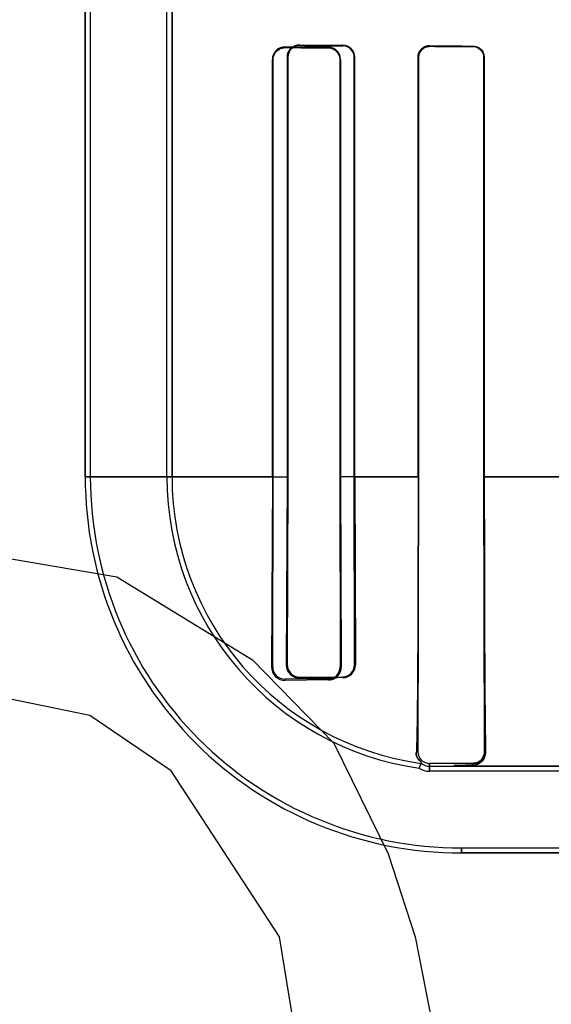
# Model space of a CAD drawing. Header units: millimetres. Extents: x 0 to 297, y 0 to 210.
# Tile 145 of 256: x 58.126 to 58.255, y 157.034 to 157.272. Entities that reach past the tile are written whole.
import ezdxf

# ---------------------------------------------------------------- set-up
doc = ezdxf.new("R2010")
doc.units = ezdxf.units.MM
doc.header["$LTSCALE"] = 16.335
doc.layers.get('0').update_dxf_attribs({"linetype": 'CONTINUOUS'})
for name, color, linetype in [('AXES_REF', 7, 'CONTINUOUS'), ('INTFCLR_1', 7, 'CONTINUOUS'), ('INTFCLR_72935', 7, 'CONTINUOUS')]:
    doc.layers.add(name, color=color, linetype=linetype)

msp = doc.modelspace()

# ---------------------------------------------------------------- linework, layer by layer
at = {"color": 7, "linetype": 'Continuous'}
for p, q in [((58.11013733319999, 157.1439782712), (58.14951233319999, 157.1372761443)), ((58.14951233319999, 157.1372761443), (58.1823249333, 157.1171697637)), ((58.1823249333, 157.1171697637), (58.2020124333, 157.0970633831)), ((58.1429499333, 157.10376551), (58.11013733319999, 157.1104676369)), ((58.1626374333, 157.0903612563), (58.1429499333, 157.10376551)), ((58.2020124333, 157.0970633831), (58.21513738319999, 157.0702548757)), ((58.1888873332, 157.0501484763), (58.1626374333, 157.0903612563)), ((58.21513738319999, 157.0702548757), (58.2216999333, 157.0501484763)), ((58.1954498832, 157.0099357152), (58.1888873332, 157.0501484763)), ((58.2216999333, 157.0501484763), (58.2282623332, 157.016637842))]:
    msp.add_line(p, q, dxfattribs=at)
for radius in [6.787079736, 6.7865, 6.743039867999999]:
    msp.add_circle((57.4637311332, 154.7114782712), radius, dxfattribs=at)
for radius, start, end in [(6.72, 278.2771290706, 261.7228709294), (6.874, 143.2753922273, 36.7246077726)]:
    msp.add_arc((57.4637311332, 154.7114782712), radius, start, end, dxfattribs=at)
at = {"layer": 'AXES_REF', "color": 9, "linetype": 'Continuous'}
for radius in [6.191158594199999, 4.150003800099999]:
    msp.add_circle((57.4637311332, 154.7114782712), radius, dxfattribs=at)
at = {"layer": 'INTFCLR_1', "color": 6, "linetype": 'Continuous'}
for p, q in [((58.1418404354, 159.0304683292), (58.1418404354, 157.1614683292)), ((58.1430747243, 159.0304801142), (58.1430747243, 157.1614683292)), ((58.1616061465, 157.1614683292), (58.1616061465, 157.2787818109)), ((58.1628404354, 157.2787818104), (58.1628404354, 157.1614683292)), ((58.1871339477, 157.1614683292), (58.1871339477, 157.2624804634)), ((58.18731137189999, 157.1614683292), (58.18731137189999, 157.2624804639)), ((58.2034465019, 157.2624804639), (58.2034465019, 157.1614683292)), ((58.2035917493, 157.2624804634), (58.2035917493, 157.1614683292)), ((58.2223743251, 157.1614683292), (58.2223743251, 157.2629683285)), ((58.2225012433, 157.1614683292), (58.2225012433, 157.262968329)), ((58.2382857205, 157.262968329), (58.2382857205, 157.1614683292)), ((58.23840050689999, 157.2629683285), (58.23840050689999, 157.1614683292)), ((58.1871339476, 157.1614683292), (58.1869166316, 157.1154804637)), ((58.1872119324, 157.1154804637), (58.18731137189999, 157.1614683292)), ((58.2034465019, 157.1614683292), (58.20352986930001, 157.1154804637)), ((58.2035917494, 157.1614683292), (58.2037365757, 157.1154804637)), ((58.2223223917, 157.0949683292), (58.2225012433, 157.1614683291)), ((58.2382857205, 157.1614683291), (58.23844632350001, 157.0949683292)), ((58.2006768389, 157.1125968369), (58.1901768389, 157.1125230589)), ((58.2006768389, 157.1123614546), (58.1901768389, 157.1122232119)), ((58.2226460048, 157.0909672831), (58.22310298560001, 157.0921489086)), ((58.23567683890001, 157.0921660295), (58.2251768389, 157.0921087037)), ((58.2251768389, 157.0914683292), (58.2328404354, 157.0914683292)), ((58.4002402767, 157.0902340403), (58.2251768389, 157.0902340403)), ((58.2328404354, 157.0717026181), (58.8230132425, 157.0717026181))]:
    msp.add_line(p, q, dxfattribs=at)
at = {"layer": 'INTFCLR_1', "color": 9, "linetype": 'Continuous'}
for p, q in [((58.1901768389, 157.265496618), (58.1901768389, 157.2653275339)), ((58.2006768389, 157.265265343), (58.2006768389, 157.2654154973)), ((58.2251768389, 157.2657561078), (58.2251768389, 157.265631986)), ((58.23567683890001, 157.2655876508), (58.23567683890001, 157.2657045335)), ((58.18731137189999, 157.2624804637), (58.1871339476, 157.2624804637)), ((58.2035917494, 157.2624804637), (58.2034465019, 157.2624804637)), ((58.2225012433, 157.2629683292), (58.2223743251, 157.2629683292)), ((58.23840050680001, 157.2629683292), (58.2382857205, 157.2629683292)), ((58.1873126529, 157.1614668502), (58.1418404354, 157.1614668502)), ((58.2225016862, 157.1614668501), (58.2034463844, 157.1614668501)), ((58.2576387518, 157.1614668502), (58.238286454, 157.1614668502)), ((58.1869166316, 157.1154804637), (58.1872119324, 157.1154804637)), ((58.20352986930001, 157.1154804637), (58.2037365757, 157.1154804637)), ((58.1901768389, 157.1125230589), (58.1901768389, 157.1122232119)), ((58.2006768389, 157.1123614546), (58.2006768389, 157.1125968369)), ((58.2223223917, 157.0949683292), (58.2219655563, 157.0949683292)), ((58.23844632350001, 157.0949683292), (58.2387241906, 157.0949683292)), ((58.2251768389, 157.0921087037), (58.2251768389, 157.0902340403)), ((58.2328404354, 157.0914683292), (58.40024032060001, 157.0914683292)), ((58.23567683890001, 157.0917200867), (58.23567683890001, 157.0921660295)), ((58.2328404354, 157.0704683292), (58.2328404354, 157.0717026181)), ((58.23284103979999, 157.0704683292), (58.823012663, 157.0704683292))]:
    msp.add_line(p, q, dxfattribs=at)
at = {"layer": 'INTFCLR_1', "color": 7, "linetype": 'Continuous'}
for p, q in [((58.23567683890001, 157.0917200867), (58.2363859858, 157.0918241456)), ((58.2363859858, 157.0918241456), (58.23685437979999, 157.091995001)), ((58.23685437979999, 157.091995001), (58.23727924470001, 157.0922298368))]:
    msp.add_line(p, q, dxfattribs=at)
for points in [[(58.18932022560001, 157.2652013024), (58.1894044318, 157.2652258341), (58.1894912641, 157.265248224), (58.1895806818, 157.2652682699), (58.18967229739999, 157.2652857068), (58.1897663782, 157.265300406), (58.1898638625, 157.2653122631), (58.1899650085, 157.2653209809), (58.1900693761, 157.2653261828), (58.1901768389, 157.2653275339)], [(58.2251768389, 157.2657561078), (58.2250686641, 157.2657545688), (58.2249634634, 157.2657490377), (58.224861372, 157.2657398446), (58.2247628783, 157.2657273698), (58.2246676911, 157.2657119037), (58.2245747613, 157.2656935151), (58.22448379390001, 157.265672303), (58.2243952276, 157.2656485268), (58.2243091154, 157.2656223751)], [(58.2243239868, 157.2654957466), (58.2244115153, 157.2655232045), (58.224501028, 157.2655479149), (58.224592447, 157.2655697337), (58.2246856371, 157.2655885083), (58.2247805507, 157.2656041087), (58.2248772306, 157.265616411), (58.2249756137, 157.2656252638), (58.2250755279, 157.2656305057), (58.2251768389, 157.265631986)]]:
    msp.add_lwpolyline(points, dxfattribs=at)
at = {"layer": 'INTFCLR_1', "color": 6, "linetype": 'Continuous'}
for centre, radius, start, end in [((58.19015069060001, 157.2624799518), 0.0030167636, 89.50337510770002, 179.9902833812), ((58.2006563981, 157.2624801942), 0.0029353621, 0.0052555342, 89.60101121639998), ((58.2328404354, 157.1614683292), 0.091, 180.0000000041, 270.0000000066), ((58.2328404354, 157.1614683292), 0.08976571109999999, 179.9999997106, 270.0000003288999), ((58.2328404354, 157.1614683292), 0.0712342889, 179.9999996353, 261.772076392), ((58.2328404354, 157.1614683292), 0.07, 179.9999999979, 262.003857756), ((58.1901199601, 157.1154264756), 0.003203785, 179.0344420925, 271.0172661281), ((58.19015438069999, 157.1154654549), 0.002942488, 179.7077480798, 270.4373088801), ((58.2006580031, 157.1154686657), 0.0028718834, 270.3757877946, 0.2353780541), ((58.2251607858, 157.0949470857), 0.0028384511, 179.5711877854, 270.3240456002), ((58.2251768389, 157.0949683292), 0.0047342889, 237.6848765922, 269.9999976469), ((58.2251768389, 157.0949683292), 0.0035, 233.6632837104, 270.0000000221)]:
    msp.add_arc(centre, radius, start, end, dxfattribs=at)
for centre, major_axis, start_param, end_param in [((58.5279268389, 157.2659804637), (0.3650864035, 0), -2.752156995, -2.682292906), ((58.5279268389, 157.2659804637), (0.3860864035, 0), -2.6358278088, -2.5822577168), ((58.5279268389, 157.2664683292), (0.3650864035, 0), -2.5485709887, -2.4989177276), ((58.5279268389, 157.2664683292), (0.3860864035, 0), -2.4721230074, -2.4294368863)]:
    msp.add_ellipse(centre, major_axis=major_axis, ratio=0.0034906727, start_param=start_param, end_param=end_param, dxfattribs=at)
at = {"layer": 'INTFCLR_1', "color": 7, "linetype": 'Continuous'}
for points, knots in [([(58.18731137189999, 157.2624804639), (58.1873116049, 157.2629670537), (58.18766519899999, 157.264438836), (58.1892183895, 157.2653212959), (58.1901768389, 157.2653275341)], [0, 0, 0, 0, 0.336726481, 1, 1, 1, 1]), ([(58.2243091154, 157.2656223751), (58.2237645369, 157.2654473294), (58.22275419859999, 157.2647301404), (58.2223743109, 157.2635477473), (58.2223743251, 157.2629683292)], [0, 0, 0, 0, 0.4967874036, 1, 1, 1, 1]), ([(58.2223743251, 157.2629683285), (58.2223743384, 157.2635290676), (58.2228039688, 157.2649908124), (58.224316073, 157.2657453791), (58.2251768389, 157.2657561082)], [0, 0, 0, 0, 0.3944500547, 1, 1, 1, 1]), ([(58.2225012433, 157.262968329), (58.222501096, 157.2634315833), (58.222839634, 157.2648110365), (58.2242888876, 157.2656170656), (58.225176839, 157.2656319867)], [0, 0, 0, 0, 0.3428133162, 1, 1, 1, 1]), ([(58.2037365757, 157.1154804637), (58.2037409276, 157.1148600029), (58.2034007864, 157.1137478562), (58.2021879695, 157.1126363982), (58.2011953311, 157.1123715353), (58.2006768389, 157.1123614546)], [0, 0, 0, 0, 0.3883330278, 0.6754335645, 1, 1, 1, 1]), ([(58.2387241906, 157.0949683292), (58.2387016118, 157.0945045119), (58.2385563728, 157.0935359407), (58.2375244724, 157.0922023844), (58.2363518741, 157.0917381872), (58.23567683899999, 157.0917200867)], [0, 0, 0, 0, 0.285787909, 0.5844097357, 1, 1, 1, 1]), ([(58.2384478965, 157.0949665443), (58.2384568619, 157.0943607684), (58.2379803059, 157.0928974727), (58.2364905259, 157.0921669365), (58.2356772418, 157.0921654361)], [0, 0, 0, 0, 0.4269117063, 1, 1, 1, 1])]:
    msp.add_open_spline(points, degree=3, knots=knots, dxfattribs=at)
at = {"layer": 'INTFCLR_1', "color": 6, "linetype": 'Continuous'}
for points, knots in [([(58.2006768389, 157.2652653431), (58.2012183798, 157.2652623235), (58.2026578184, 157.264845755), (58.2034465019, 157.2633487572), (58.2034465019, 157.2624804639)], [0, 0, 0, 0, 0.3841204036, 1, 1, 1, 1]), ([(58.2356768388, 157.2657045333), (58.2361813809, 157.265702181), (58.23759069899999, 157.2653214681), (58.23840050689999, 157.2638474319), (58.23840050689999, 157.2629683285)], [0, 0, 0, 0, 0.3646494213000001, 1, 1, 1, 1]), ([(58.23567683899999, 157.2655876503), (58.23614136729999, 157.265585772), (58.23748700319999, 157.2652400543), (58.2382857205, 157.2638270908), (58.2382857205, 157.262968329)], [0, 0, 0, 0, 0.3510422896, 1, 1, 1, 1]), ([(58.2223743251, 157.1614683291), (58.2223743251, 157.1608506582), (58.2223742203, 157.1596149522), (58.2223737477, 157.1577604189), (58.222372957, 157.1559035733), (58.22237184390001, 157.1540432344), (58.2223704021, 157.1521783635), (58.2223686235, 157.1503079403), (58.2223664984, 157.148431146), (58.22236401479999, 157.146547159), (58.2223611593, 157.144655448), (58.22235791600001, 157.1427554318), (58.2223542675, 157.1408469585), (58.2223501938, 157.138929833), (58.2223456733, 157.1370044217), (58.22234068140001, 157.1350709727), (58.2223351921, 157.1331303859), (58.2223291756, 157.131183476), (58.2223226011, 157.1292318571), (58.2223154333, 157.127277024), (58.2223076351, 157.1253212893), (58.2222991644, 157.1233668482), (58.2222899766, 157.1214167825), (58.2222800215, 157.1194742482), (58.2222692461, 157.1175433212), (58.22225758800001, 157.1156279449), (58.2222449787, 157.1137327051), (58.2222313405, 157.1118627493), (58.2222165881, 157.1100240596), (58.22220061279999, 157.1082219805), (58.2221832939, 157.1064632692), (58.2221645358, 157.104759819), (58.22214432, 157.1031299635), (58.2221227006, 157.1015957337), (58.22209356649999, 157.0997868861), (58.2220500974, 157.097590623), (58.222002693, 157.0958690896), (58.2219655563, 157.0949683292)], [0, 0, 0, 0, 0.0278636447, 0.055743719, 0.0836595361, 0.1116274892, 0.1396651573, 0.1677854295, 0.1960038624, 0.2243289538, 0.2527737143, 0.2813406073, 0.3100403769, 0.3388666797, 0.3678239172, 0.3968975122, 0.4260864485, 0.4553657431, 0.484724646, 0.5141260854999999, 0.5435504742, 0.5729501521, 0.6022933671, 0.6315205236, 0.6605806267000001, 0.689400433, 0.7179263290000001, 0.7460783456, 0.7737579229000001, 0.8008737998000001, 0.8273748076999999, 0.8530986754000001, 0.8777224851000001, 0.9009045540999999, 0.9223159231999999, 0.9593314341, 1, 1, 1, 1]), ([(58.23840050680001, 157.1614683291), (58.23840050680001, 157.1608062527), (58.238400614, 157.1594819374), (58.2384010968, 157.1574949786), (58.2384019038, 157.1555069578), (58.2384030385, 157.1535172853), (58.2384045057, 157.1515256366), (58.23840631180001, 157.1495315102), (58.2384084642, 157.1475347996), (58.2384109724, 157.1455351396), (58.23841384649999, 157.1435327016), (58.2384170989, 157.141527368), (58.2384207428, 157.1395196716), (58.2384247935, 157.137509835), (58.2384292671, 157.1354987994), (58.2384341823, 157.1334872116), (58.2384395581, 157.1314764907), (58.2384454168, 157.1294677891), (58.2384517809, 157.1274630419), (58.2384586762, 157.1254640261), (58.2384661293, 157.1234732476), (58.23847417, 157.1214932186), (58.2384828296, 157.1195270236), (58.2384921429, 157.1175779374), (58.2385021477, 157.1156496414), (58.2385128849, 157.1137462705), (58.23852440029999, 157.1118722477), (58.2385367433, 157.1100325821), (58.238549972, 157.1082323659), (58.2385641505, 157.106477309), (58.2385793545, 157.1047735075), (58.2385956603, 157.1031281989), (58.2386131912, 157.1015478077), (58.23863202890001, 157.1000390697), (58.2386633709, 157.0978536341), (58.2386931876, 157.0961720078), (58.2387241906, 157.0949683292)], [0, 0, 0, 0, 0.0298673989, 0.0597421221, 0.08963510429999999, 0.119550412, 0.1494996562, 0.1794817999, 0.2095088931, 0.2395747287, 0.2696899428, 0.2998423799, 0.3300388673, 0.3602607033, 0.390509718, 0.4207603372, 0.4510071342, 0.4812170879, 0.5113766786, 0.5414451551, 0.571396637, 0.6011847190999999, 0.6307683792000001, 0.6600959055, 0.6891123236, 0.7177582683, 0.7459615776, 0.7736542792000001, 0.8007505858, 0.8271745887, 0.8528304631, 0.8776150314, 0.9014008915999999, 0.9241289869, 0.9456819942, 1, 1, 1, 1]), ([(58.22310298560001, 157.0921489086), (58.2235886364, 157.0920806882), (58.2217370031, 157.0936177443), (58.22194325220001, 157.0944273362), (58.2219655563, 157.0949683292)], [0, 0, 0, 0, 0.4752712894, 1, 1, 1, 1]), ([(58.23567683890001, 157.0917200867), (58.235206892, 157.0917119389), (58.2340483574, 157.0916941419), (58.232837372, 157.0916502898), (58.23002259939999, 157.0916292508), (58.2322285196, 157.0914682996), (58.2328404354, 157.0914683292)], [0, 0, 0, 0, 0.2167826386, 0.5038179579, 0.7177707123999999, 1, 1, 1, 1])]:
    msp.add_open_spline(points, degree=3, knots=knots, dxfattribs=at)
at = {"layer": 'INTFCLR_1', "color": 7, "linetype": 'Continuous'}
for points in [[(58.2027739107, 157.1132121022), (58.2032263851, 157.1136421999), (58.2036827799, 157.1142282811), (58.2036774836, 157.1148525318)], [(58.2006768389, 157.1123614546), (58.2012530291, 157.1123678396), (58.2019136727, 157.1124654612), (58.2023313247, 157.1128624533)], [(58.2379924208, 157.0934266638), (58.23771137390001, 157.092996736), (58.23733892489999, 157.0924233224), (58.2368252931, 157.092420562)], [(58.23844632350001, 157.0949683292), (58.23844976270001, 157.0944326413), (58.2382855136, 157.093875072), (58.2379924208, 157.0934266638)]]:
    msp.add_open_spline(points, degree=3, dxfattribs=at)
at = {"layer": 'INTFCLR_72935', "color": 6, "linetype": 'Continuous'}
for p, q in [((58.1418404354, 157.1614683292), (58.1418404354, 159.0304683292)), ((58.1430747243, 159.0304918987), (58.1430747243, 157.1614683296)), ((58.1616061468, 157.1614683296), (58.1616061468, 157.2820848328)), ((58.1628404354, 157.1614683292), (58.1628404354, 157.2808316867)), ((58.1906648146, 157.2629683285), (58.1906648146, 157.1614683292)), ((58.19083389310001, 157.262968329), (58.19083389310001, 157.1614683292)), ((58.2069279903, 157.1614683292), (58.2069279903, 157.262968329)), ((58.207068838, 157.1614683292), (58.207068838, 157.2629683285)), ((58.2223743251, 157.2629683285), (58.2223743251, 157.1614683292)), ((58.2225012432, 157.262968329), (58.2225012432, 157.1614683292)), ((58.2382857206, 157.1614683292), (58.2382857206, 157.262968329)), ((58.2384005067, 157.1614683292), (58.2384005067, 157.2629683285)), ((58.1906648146, 157.1614683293), (58.1904776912, 157.1159683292)), ((58.19083389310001, 157.1614683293), (58.190740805, 157.1159683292)), ((58.2070071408, 157.1159683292), (58.2069279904, 157.1614683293)), ((58.207068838, 157.1614683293), (58.2072028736, 157.1159683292)), ((58.2225012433, 157.1614683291), (58.2223223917, 157.0949683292)), ((58.23844632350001, 157.0949683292), (58.2382857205, 157.1614683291)), ((58.1936768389, 157.1130393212), (58.2041768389, 157.113109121)), ((58.2226460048, 157.0909672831), (58.22310298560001, 157.0921489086)), ((58.2251768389, 157.0921087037), (58.23567683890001, 157.0921660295)), ((58.2251768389, 157.0914683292), (58.2328404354, 157.0914683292)), ((58.403543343, 157.0902340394), (58.2251768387, 157.0902340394)), ((58.2328404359, 157.0717026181), (58.82301324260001, 157.0717026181))]:
    msp.add_line(p, q, dxfattribs=at)
at = {"layer": 'INTFCLR_72935', "color": 9, "linetype": 'Continuous'}
for p, q in [((58.1936768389, 157.2657938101), (58.1936768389, 157.2659557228)), ((58.2041768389, 157.2658793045), (58.2041768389, 157.2657340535)), ((58.2251768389, 157.265631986), (58.2251768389, 157.2657561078)), ((58.23567683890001, 157.2657045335), (58.23567683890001, 157.2655876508)), ((58.1906648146, 157.2629683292), (58.19083389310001, 157.2629683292)), ((58.2069279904, 157.2629683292), (58.207068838, 157.2629683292)), ((58.2223743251, 157.2629683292), (58.2225012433, 157.2629683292)), ((58.2382857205, 157.2629683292), (58.23840050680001, 157.2629683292)), ((58.1418404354, 157.1614668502), (58.190835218, 157.1614668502)), ((58.2069278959, 157.1614668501), (58.2225014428, 157.1614668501)), ((58.2382865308, 157.1614668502), (58.2576390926, 157.1614668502)), ((58.190740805, 157.1159683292), (58.1904776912, 157.1159683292)), ((58.2072028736, 157.1159683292), (58.2070071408, 157.1159683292)), ((58.1936768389, 157.1127718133), (58.1936768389, 157.1130393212)), ((58.2041768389, 157.113109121), (58.2041768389, 157.1128893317)), ((58.2219655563, 157.0949683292), (58.2223223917, 157.0949683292)), ((58.2387241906, 157.0949683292), (58.23844632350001, 157.0949683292)), ((58.2251768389, 157.0902340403), (58.2251768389, 157.0921087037)), ((58.40024032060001, 157.0914683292), (58.2328404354, 157.0914683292)), ((58.23567683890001, 157.0921660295), (58.23567683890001, 157.0917200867)), ((58.2328404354, 157.0717026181), (58.2328404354, 157.0704683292)), ((58.823012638, 157.0704683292), (58.23284101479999, 157.0704683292))]:
    msp.add_line(p, q, dxfattribs=at)
at = {"layer": 'INTFCLR_72935', "color": 7, "linetype": 'Continuous'}
for p, q in [((58.2363862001, 157.0918242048), (58.23567683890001, 157.0917200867)), ((58.2368544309, 157.0919950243), (58.2363862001, 157.0918242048)), ((58.2372792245, 157.0922298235), (58.2368544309, 157.0919950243))]:
    msp.add_line(p, q, dxfattribs=at)
for points in [[(58.1936768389, 157.2657938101), (58.1935697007, 157.2657924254), (58.1934655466, 157.2657871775), (58.1933645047, 157.2657783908), (58.193267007, 157.265766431), (58.1931728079, 157.2657515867), (58.1930810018, 157.2657339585), (58.1929913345, 157.265713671), (58.1929041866, 157.2656909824), (58.1928196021, 157.2656660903)], [(58.2243075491, 157.2656218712), (58.224393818, 157.265648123), (58.224482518, 157.2656719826), (58.2245735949, 157.2656932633), (58.22466657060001, 157.2657117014), (58.2247617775, 157.2657272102), (58.22486038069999, 157.2657397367), (58.2249627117, 157.2657489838), (58.2250682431, 157.2657545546), (58.2251768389, 157.2657561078)], [(58.2251768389, 157.265631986), (58.2250814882, 157.2656306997), (58.2249853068, 157.2656259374), (58.2248884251, 157.265617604), (58.2247902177, 157.2656055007), (58.2246916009, 157.2655895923), (58.2245949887, 157.2655702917), (58.2245012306, 157.2655479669), (58.2244096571, 157.2655226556), (58.22432034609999, 157.2654945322)]]:
    msp.add_lwpolyline(points, dxfattribs=at)
at = {"layer": 'INTFCLR_72935', "color": 6, "linetype": 'Continuous'}
for centre, radius, start, end in [((58.1936526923, 157.2629679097), 0.0029878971, 89.536962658, 179.9919699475), ((58.2041575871, 157.2629680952), 0.0029112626, 0.0045916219, 89.621106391), ((58.2328404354, 157.1614683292), 0.091, 179.9999999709, 269.9999999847), ((58.2328404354, 157.1614683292), 0.08976571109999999, 179.9999997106, 270.0000003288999), ((58.2328404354, 157.1614683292), 0.0712342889, 179.9999996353, 261.772076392), ((58.2328404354, 157.1614683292), 0.07, 180.0000000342, 262.0038577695), ((58.193633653, 157.1159276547), 0.0031561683, 179.2616040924, 270.7840119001), ((58.19365591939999, 157.1159543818), 0.0029151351, 179.7258690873, 270.4111673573), ((58.204147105, 157.1159450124), 0.0030558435, 270.5575107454, 0.4371819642), ((58.2041590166, 157.115957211), 0.0028481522, 270.3585310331, 0.2236636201), ((58.22628859, 154.6650847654), 2.4479042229, 90.5175558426, 90.7633349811), ((58.2251607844, 157.0949470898), 0.002838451, 179.571270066, 270.3240743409), ((58.2251768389, 157.0949683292), 0.0047342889, 237.6848765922, 269.9999976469), ((58.2251768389, 157.0949683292), 0.0035, 233.6632837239, 269.9999999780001)]:
    msp.add_arc(centre, radius, start, end, dxfattribs=at)
for major_axis, ratio, start_param, end_param in [((0.3650864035, 0), 0.0034906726, -2.7276365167, -2.66111961), ((0.3860864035, 0), 0.0034906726, -2.6174210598, -2.5653995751), ((0.3650864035, 0), 0.0034906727, -2.5485709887, -2.4989177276), ((0.3860864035, 0), 0.0034906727, -2.4721230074, -2.4294368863)]:
    msp.add_ellipse((58.5279268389, 157.2664683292), major_axis=major_axis, ratio=ratio, start_param=start_param, end_param=end_param, dxfattribs=at)
at = {"layer": 'INTFCLR_72935', "color": 7, "linetype": 'Continuous'}
for points, knots in [([(58.193676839, 157.2657938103), (58.1931055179, 157.2657893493), (58.1916262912, 157.2653731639), (58.19083070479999, 157.2638386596), (58.19083389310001, 157.262968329)], [0, 0, 0, 0, 0.3963018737, 1, 1, 1, 1]), ([(58.225176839, 157.2657561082), (58.224700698, 157.2657507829), (58.2232630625, 157.26542695), (58.22237082, 157.2639060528), (58.2223743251, 157.2629683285)], [0, 0, 0, 0, 0.3367778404, 1, 1, 1, 1]), ([(58.2223743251, 157.2629683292), (58.2223743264, 157.2634198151), (58.22265232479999, 157.2645826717), (58.2236444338, 157.2654082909), (58.2243075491, 157.2656218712)], [0, 0, 0, 0, 0.3932296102, 1, 1, 1, 1]), ([(58.2251768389, 157.2656319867), (58.22467568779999, 157.2656250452), (58.2232922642, 157.2652718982), (58.2224970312, 157.2638219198), (58.2225012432, 157.262968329)], [0, 0, 0, 0, 0.3699431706, 1, 1, 1, 1]), ([(58.23567658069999, 157.0921661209), (58.2361543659, 157.0921666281), (58.2375832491, 157.0925240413), (58.2384603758, 157.0940359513), (58.2384470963, 157.0949672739)], [0, 0, 0, 0, 0.339046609, 1, 1, 1, 1]), ([(58.23567683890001, 157.0917200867), (58.23614862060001, 157.0917325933), (58.2371725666, 157.0920163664), (58.2384325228, 157.0931757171), (58.23869734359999, 157.0943659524), (58.2387241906, 157.0949683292)], [0, 0, 0, 0, 0.2901578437, 0.6292852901, 1, 1, 1, 1])]:
    msp.add_open_spline(points, degree=3, knots=knots, dxfattribs=at)
at = {"layer": 'INTFCLR_72935', "color": 6, "linetype": 'Continuous'}
for points, knots in [([(58.2069279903, 157.262968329), (58.2069279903, 157.2635176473), (58.2065102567, 157.2649521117), (58.205028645, 157.2657294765), (58.204176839, 157.2657340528)], [0, 0, 0, 0, 0.3920519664, 1, 1, 1, 1]), ([(58.23567683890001, 157.2657045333), (58.2361920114, 157.2657021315), (58.2376036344, 157.2653107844), (58.2384005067, 157.2638376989), (58.2384005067, 157.2629683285)], [0, 0, 0, 0, 0.3720910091, 1, 1, 1, 1]), ([(58.2382857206, 157.262968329), (58.2382857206, 157.2634630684), (58.2379157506, 157.2648170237), (58.2365081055, 157.2655842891), (58.23567683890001, 157.2655876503)], [0, 0, 0, 0, 0.373103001, 1, 1, 1, 1]), ([(58.2223743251, 157.1614683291), (58.2223743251, 157.1608506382), (58.2223742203, 157.1596148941), (58.2223737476, 157.1577602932), (58.2223729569, 157.1559033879), (58.2223718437, 157.1540429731), (58.22237040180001, 157.1521780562), (58.2223686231, 157.1503075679), (58.2223664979, 157.1484307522), (58.2223640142, 157.1465467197), (58.22236115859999, 157.1446549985), (58.22235791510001, 157.1427549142), (58.2223542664, 157.1408463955), (58.2223501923, 157.1389291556), (58.22234567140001, 157.13700364), (58.2223406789, 157.1350700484), (58.222335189, 157.1331293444), (58.22232917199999, 157.1311823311), (58.2223225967, 157.1292305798), (58.222315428, 157.1272756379), (58.2223076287, 157.1253197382), (58.22229915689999, 157.1233652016), (58.22228996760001, 157.1214149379), (58.2222800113, 157.1194723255), (58.2222692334, 157.1175411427), (58.2222575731, 157.115625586), (58.2222449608, 157.1137301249), (58.2222313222, 157.111860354), (58.2222165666, 157.1100215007), (58.2222005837, 157.1082188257), (58.2221832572, 157.1064597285), (58.2221644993, 157.1047567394), (58.22214430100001, 157.1031285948), (58.2221227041, 157.1015960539), (58.2220935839, 157.0997878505), (58.22205011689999, 157.0975913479), (58.2220026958, 157.0958691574), (58.2219655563, 157.0949683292)], [0, 0, 0, 0, 0.0278645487, 0.05574543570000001, 0.0836625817, 0.1116310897, 0.1396702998, 0.1677905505, 0.1960103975, 0.2243350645, 0.2527808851, 0.2813476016, 0.3100495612, 0.3388758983, 0.3678360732, 0.3969113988, 0.4261021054, 0.4553831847, 0.4847431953, 0.5141477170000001, 0.5435728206, 0.5729761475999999, 0.6023193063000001, 0.6315518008, 0.660610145, 0.6894379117, 0.7179657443, 0.7461178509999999, 0.7737870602, 0.8009205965, 0.8274411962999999, 0.8531452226, 0.8777484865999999, 0.9008937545, 0.9222862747, 0.9593283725, 1, 1, 1, 1]), ([(58.23840050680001, 157.1614683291), (58.23840050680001, 157.160806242), (58.238400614, 157.1594819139), (58.2384010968, 157.1574949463), (58.2384019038, 157.155506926), (58.2384030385, 157.1535172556), (58.2384045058, 157.1515255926), (58.23840631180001, 157.1495314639), (58.2384084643, 157.1475347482), (58.2384109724, 157.1455350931), (58.2384138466, 157.1435326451), (58.238417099, 157.1415273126), (58.2384207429, 157.1395196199), (58.2384247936, 157.1375097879), (58.2384292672, 157.1354987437), (58.2384341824, 157.1334871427), (58.2384395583, 157.1314764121), (58.238445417, 157.1294677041), (58.2384517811, 157.1274629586), (58.2384586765, 157.1254639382), (58.2384661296, 157.1234731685), (58.23847417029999, 157.1214931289), (58.2384828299, 157.1195269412), (58.2384921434, 157.1175778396), (58.2385021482, 157.115649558), (58.2385128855, 157.1137461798), (58.2385244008, 157.1118721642), (58.23853674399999, 157.1100324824), (58.23854997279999, 157.1082322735), (58.2385641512, 157.1064772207), (58.2385793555, 157.1047734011), (58.2385956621, 157.1031280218), (58.2386131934, 157.1015476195), (58.2386320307, 157.1000389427), (58.2386633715, 157.0978536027), (58.2386931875, 157.0961720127), (58.2387241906, 157.0949683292)], [0, 0, 0, 0, 0.02986788, 0.0597427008, 0.0896355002, 0.1195508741, 0.1495001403, 0.1794828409, 0.2095094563, 0.2395754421, 0.2696907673, 0.2998433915, 0.3300395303, 0.360261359, 0.3905105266, 0.4207613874, 0.4510083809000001, 0.4812183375, 0.5113780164, 0.5414463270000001, 0.5713980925, 0.6011856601, 0.6307700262, 0.6600970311, 0.6891139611, 0.7177592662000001, 0.7459630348, 0.7736555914, 0.8007523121, 0.8271757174, 0.8528315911, 0.8776175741, 0.90140521, 0.9241306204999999, 0.9456817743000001, 1, 1, 1, 1]), ([(58.2219655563, 157.0949683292), (58.22194293, 157.0944195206), (58.221735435, 157.0936135), (58.2235807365, 157.0920817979), (58.22310298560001, 157.0921489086)], [0, 0, 0, 0, 0.5323894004, 1, 1, 1, 1]), ([(58.23567683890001, 157.0917200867), (58.2352074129, 157.091711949), (58.23405003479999, 157.0916941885), (58.23283990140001, 157.0916502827), (58.23002593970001, 157.091629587), (58.2322294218, 157.0914682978), (58.2328404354, 157.0914683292)], [0, 0, 0, 0, 0.2167233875, 0.5037270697, 0.7179512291, 1, 1, 1, 1])]:
    msp.add_open_spline(points, degree=3, knots=knots, dxfattribs=at)
at = {"layer": 'INTFCLR_72935', "color": 7, "linetype": 'Continuous'}
for points in [[(58.2379951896, 157.0934309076), (58.23828658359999, 157.0938784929), (58.23844975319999, 157.0944342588), (58.23844632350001, 157.0949683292)], [(58.23567683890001, 157.0921660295), (58.2361622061, 157.0921686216), (58.23681542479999, 157.0921474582), (58.2370802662, 157.09255421)]]:
    msp.add_open_spline(points, degree=3, dxfattribs=at)

doc.saveas('drawing.dxf')
